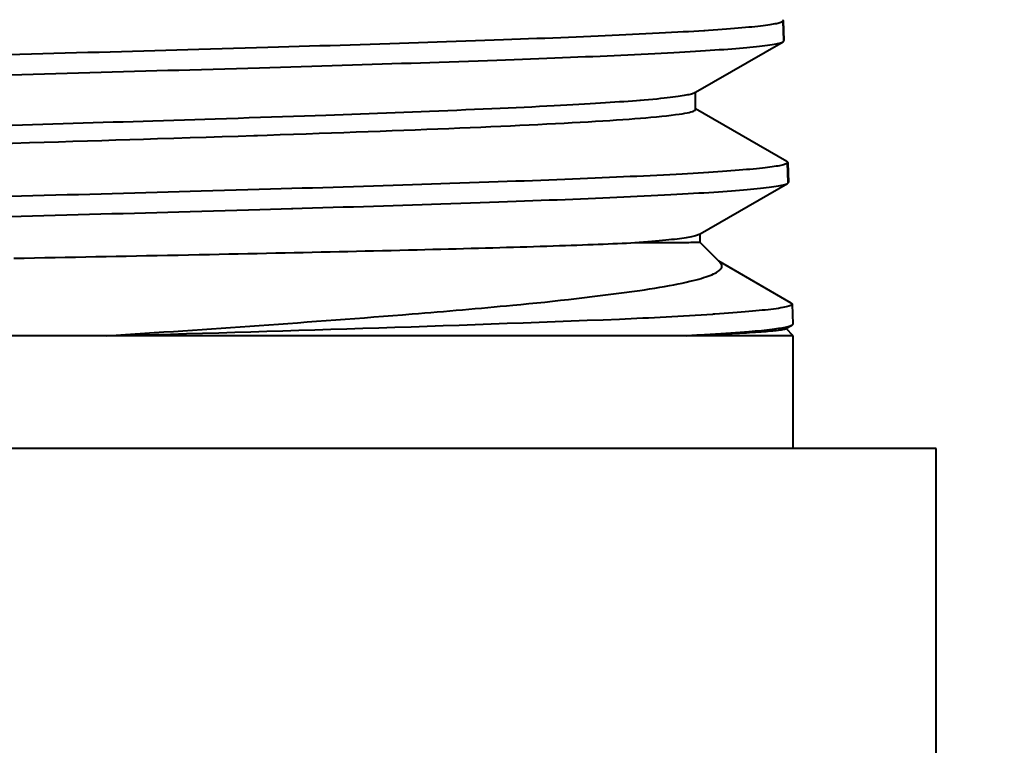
# Model space of a CAD drawing. Header units: millimetres. Extents: x 15 to 415, y 5 to 292.
# Tile 8 of 34: x 117.3 to 123.6, y 213.98 to 218.62. Entities that reach past the tile are written whole.
import ezdxf

# ---------------------------------------------------------------- set-up
doc = ezdxf.new("R2010")
doc.units = ezdxf.units.MM
doc.layers.add('Anmerkungen', color=7, linetype='Continuous')
doc.layers.add('Geometrien', color=7, linetype='Continuous')
doc.styles.add('Shapr1', font='txt', dxfattribs={"height": 3.3495})
doc.dimstyles.new('ISO-25', dxfattribs={"dimtxt": 2.5, "dimasz": 2.5, "dimexe": 1.25, "dimexo": 0.625, "dimtad": 1, "dimtxsty": 'Standard', "dimcen": 2.5, "dimadec": 0, "dimazin": 0, "dimtfac": 1, "dimtmove": 0, "dimatfit": 3, "dimfxl": 1, "dimarcsym": 0})

# ---------------------------------------------------------------- blocks, each defined once
blk = doc.blocks.new('*D4')
at = {"layer": 'Anmerkungen', "color": 0, "linetype": 'Continuous', "lineweight": 15}
for p, q in [((112.0994, 223.3777), (46.4421, 223.3777)), ((47.6921, 60.8777), (47.6921, 220.8777)), ((237.5353, 58.3777), (46.4421, 58.3777))]:
    blk.add_line(p, q, dxfattribs=at)
at = {"layer": 'Anmerkungen', "color": 0}
for points in [[(48.1088, 220.8777), (47.2754, 220.8777), (47.6921, 223.3777)], [(47.2754, 60.8777), (48.1088, 60.8777), (47.6921, 58.3777)]]:
    blk.add_solid(points, dxfattribs=at)
at = {"layer": 'Defpoints', "color": 0}
for p in [(47.6921, 223.3777), (112.7244, 223.3777), (238.1603, 58.3777)]:
    blk.add_point(p, dxfattribs=at)
at = {"layer": 'Anmerkungen', "color": 0, "lineweight": 15, "insert": (45.3173, 140.8777), "char_height": 3.3495, "attachment_point": 5, "rotation": 90, "style": 'Shapr1'}
blk.add_mtext('\\A1;330', dxfattribs=at)

msp = doc.modelspace()

# ---------------------------------------------------------------- linework, layer by layer
at = {"layer": 'Geometrien', "linetype": 'Continuous', "lineweight": 40}
for p, q in [((122.181, 218.6169), (122.1815, 218.6149)), ((122.1811, 218.6129), (122.1811, 218.6129)), ((122.1849, 218.4895), (122.1811, 218.6129)), ((122.1815, 218.6149), (122.1855, 218.4875)), ((121.6205, 218.1574), (122.1796, 218.4805)), ((122.1849, 218.4895), (122.1849, 218.4893)), ((122.1851, 218.4855), (122.1849, 218.4893)), ((122.1855, 218.4875), (122.1851, 218.4893)), ((121.6139, 218.1536), (121.6205, 218.1574)), ((121.6205, 218.0517), (121.6205, 218.1574)), ((121.6205, 218.0478), (121.6205, 218.0517)), ((122.2039, 217.7145), (121.6205, 218.0517)), ((122.2092, 217.7098), (122.2098, 217.7078)), ((122.2132, 217.5824), (122.2093, 217.7058)), ((122.2133, 217.5784), (122.2093, 217.7057)), ((122.2098, 217.7078), (122.2138, 217.5804)), ((122.2138, 217.5804), (122.2133, 217.5822)), ((121.6488, 217.2503), (122.2079, 217.5735)), ((121.642, 217.2463), (121.6488, 217.2503)), ((121.6488, 217.195), (121.6488, 217.2503)), ((121.2316, 217.193), (121.2314, 217.193)), ((121.2316, 217.193), (121.2314, 217.193)), ((121.7683, 217.0754), (121.6488, 217.195)), ((122.2322, 216.8073), (121.7683, 217.0754)), ((121.7768, 217.067), (121.7683, 217.0754)), ((122.238, 216.8006), (122.242, 216.6733)), ((122.195, 216.6426), (122.1989, 216.6448)), ((122.1989, 216.6448), (122.236, 216.6663)), ((122.2443, 216.5994), (122.1989, 216.6448)), ((117.8512, 216.5994), (111.5763, 216.5994)), ((121.5626, 216.5994), (117.8512, 216.5994)), ((122.2443, 216.5994), (121.5626, 216.5994)), ((122.2443, 215.8777), (122.2443, 216.5994)), ((122.2443, 215.8777), (111.5763, 215.8777)), ((123.1603, 215.8777), (122.2443, 215.8777)), ((123.1603, 185.8777), (123.1603, 215.8777))]:
    msp.add_line(p, q, dxfattribs=at)
at = {"layer": 'Geometrien', "linetype": 'Continuous', "lineweight": 40, "flags": 128}
for points in [[(122.1811, 218.6129), (122.1799, 218.6111), (122.1777, 218.6093), (122.1746, 218.6074), (122.1706, 218.6055), (122.1657, 218.6036), (122.1599, 218.6017), (122.1533, 218.5998), (122.1457, 218.5979), (122.1372, 218.5961), (122.1279, 218.5942), (122.1176, 218.5923), (122.1065, 218.5904), (122.0945, 218.5885), (122.0816, 218.5866), (122.0671, 218.5847), (122.0518, 218.5827), (122.0354, 218.5807), (122.0182, 218.5788), (121.9999, 218.5768), (121.9805, 218.5748), (121.9601, 218.5728), (121.9388, 218.5708), (121.9164, 218.5688), (121.8931, 218.5668), (121.8689, 218.5648), (121.8437, 218.5628), (121.8176, 218.5609), (121.7906, 218.5589), (121.7626, 218.5569), (121.7336, 218.5549), (121.7037, 218.5529), (121.6786, 218.5512)], [(122.1756, 218.6216), (122.1761, 218.6214), (122.1791, 218.6192), (122.1809, 218.6171), (122.181, 218.6169)], [(122.1815, 218.6149), (122.1812, 218.613), (122.1811, 218.6129)], [(121.6786, 218.5512), (121.673, 218.5509), (121.6414, 218.5489), (121.6088, 218.5469), (121.5754, 218.5449), (121.541, 218.5429), (121.5057, 218.5409), (121.467, 218.5388), (121.4273, 218.5366), (121.3866, 218.5345), (121.3448, 218.5324), (121.3021, 218.5302), (121.2584, 218.5281), (121.2168, 218.5261), (121.1744, 218.5241), (121.1313, 218.5221), (121.0872, 218.5201), (121.0423, 218.5181), (120.9967, 218.5161), (120.9503, 218.5141), (120.9032, 218.5121), (120.8553, 218.5101), (120.8066, 218.5081), (120.7571, 218.5061), (120.707, 218.5041), (120.6561, 218.5021), (120.6046, 218.5002), (120.5523, 218.4982), (120.4993, 218.4962), (120.4455, 218.4942), (120.3911, 218.4922), (120.3322, 218.49), (120.2725, 218.4879), (120.212, 218.4858), (120.1508, 218.4836), (120.0888, 218.4815), (120.0261, 218.4793), (119.9671, 218.4774), (119.9075, 218.4754), (119.8473, 218.4734), (119.7865, 218.4714), (119.7251, 218.4694), (119.6632, 218.4674), (119.6009, 218.4654), (119.538, 218.4634), (119.4747, 218.4614), (119.4108, 218.4594), (119.3463, 218.4574), (119.2815, 218.4554), (119.2162, 218.4534), (119.1506, 218.4514), (119.0845, 218.4494), (119.0178, 218.4475), (118.9508, 218.4455), (118.8834, 218.4435), (118.8108, 218.4413), (118.7378, 218.4392), (118.6645, 218.4371), (118.5905, 218.4349), (118.5163, 218.4328), (118.4416, 218.4306), (118.3718, 218.4286), (118.3017, 218.4267), (118.2314, 218.4247), (118.1606, 218.4227), (118.0897, 218.4207), (118.0185, 218.4187), (117.9472, 218.4167), (117.8757, 218.4147), (117.804, 218.4127), (117.7321, 218.4107), (117.66, 218.4087), (117.5877, 218.4067), (117.5154, 218.4047), (117.443, 218.4027), (117.3705, 218.4007), (117.2978, 218.3987), (117.2251, 218.3968)], [(119.0309, 218.3204), (119.0312, 218.3204), (119.0978, 218.3224), (119.1641, 218.3244), (119.2298, 218.3264), (119.2951, 218.3284), (119.3599, 218.3304), (119.4242, 218.3324), (119.4881, 218.3344), (119.5515, 218.3364), (119.6145, 218.3384), (119.6768, 218.3404), (119.7386, 218.3424), (119.7998, 218.3444), (119.8606, 218.3464), (119.9208, 218.3483), (119.9805, 218.3503), (120.0437, 218.3525), (120.1062, 218.3546), (120.168, 218.3568), (120.2292, 218.3589), (120.2897, 218.361), (120.3494, 218.3632), (120.4044, 218.3652), (120.4586, 218.3672), (120.5122, 218.3692), (120.5651, 218.3712), (120.6174, 218.3732), (120.669, 218.3752), (120.7197, 218.3771), (120.7698, 218.3791), (120.8191, 218.3811), (120.8677, 218.3831), (120.9156, 218.3851), (120.9627, 218.3871), (121.0089, 218.3891), (121.0544, 218.3911), (121.0991, 218.3931), (121.143, 218.3951), (121.1862, 218.3971), (121.2285, 218.3991), (121.2729, 218.4012), (121.3164, 218.4034), (121.3588, 218.4055), (121.4004, 218.4076), (121.441, 218.4098), (121.4806, 218.4119), (121.5165, 218.4139), (121.5516, 218.4159), (121.5857, 218.4179), (121.6191, 218.4199), (121.6515, 218.4219), (121.6831, 218.4239), (121.7136, 218.4259), (121.7433, 218.4279), (121.772, 218.4299), (121.7999, 218.4319), (121.8268, 218.4339), (121.8528, 218.4359), (121.8777, 218.4379), (121.9018, 218.4399), (121.9249, 218.4418), (121.9471, 218.4438), (121.9683, 218.4458), (121.9885, 218.4478), (122.0091, 218.45), (122.0286, 218.4521), (122.0469, 218.4542), (122.0642, 218.4564), (122.0803, 218.4585), (122.0953, 218.4607), (122.1096, 218.4629), (122.1228, 218.4651), (122.1347, 218.4674), (122.1453, 218.4696), (122.1547, 218.4718), (122.1629, 218.474), (122.1698, 218.4763), (122.1754, 218.4785), (122.1796, 218.4806)], [(122.1796, 218.4806), (122.1799, 218.4807), (122.1831, 218.483), (122.1849, 218.4853), (122.1851, 218.4855)], [(117.2372, 218.2697), (117.3099, 218.2717), (117.3827, 218.2737), (117.4554, 218.2757), (117.528, 218.2777), (117.6003, 218.2797), (117.6725, 218.2817), (117.7446, 218.2836), (117.8166, 218.2856), (117.8885, 218.2876), (117.9601, 218.2896), (118.0315, 218.2916), (118.1026, 218.2936), (118.1735, 218.2956), (118.2443, 218.2976), (118.3148, 218.2996), (118.385, 218.3016), (118.4599, 218.3038), (118.5344, 218.3059), (118.6086, 218.308), (118.6826, 218.3102), (118.7561, 218.3123), (118.8293, 218.3144), (118.897, 218.3164), (118.9643, 218.3184), (119.0309, 218.3204)], [(121.614, 218.1536), (121.6105, 218.1518), (121.6057, 218.1497), (121.6001, 218.1477), (121.5935, 218.1457), (121.586, 218.1437), (121.5777, 218.1417), (121.5684, 218.1397), (121.5583, 218.1376), (121.5472, 218.1356), (121.5353, 218.1336), (121.5225, 218.1316), (121.5078, 218.1294), (121.4921, 218.1272), (121.4754, 218.1251), (121.4576, 218.1229), (121.4389, 218.1208), (121.4192, 218.1186), (121.396, 218.1163), (121.3717, 218.1139), (121.3461, 218.1115), (121.3193, 218.1092), (121.2914, 218.1068), (121.2672, 218.1048), (121.2629, 218.1045)], [(121.2629, 218.1045), (121.2421, 218.1029), (121.2163, 218.1009), (121.1896, 218.0989), (121.162, 218.097), (121.1337, 218.095), (121.1045, 218.093), (121.0746, 218.091), (121.0439, 218.089), (121.0123, 218.087), (120.9799, 218.085), (120.9468, 218.083), (120.9104, 218.0809), (120.8732, 218.0787), (120.8352, 218.0766), (120.7961, 218.0744), (120.7563, 218.0722), (120.7156, 218.0701), (120.6691, 218.0677), (120.6216, 218.0652), (120.5731, 218.0628), (120.5236, 218.0604), (120.4732, 218.0581), (120.4217, 218.0557), (120.3693, 218.0533), (120.316, 218.0509), (120.2617, 218.0486), (120.2065, 218.0462), (120.1505, 218.0438), (120.0935, 218.0415), (120.0357, 218.0391), (119.977, 218.0368), (119.9175, 218.0344), (119.8637, 218.0323), (119.8092, 218.0302), (119.7542, 218.0281), (119.6983, 218.0259), (119.6419, 218.0238), (119.5849, 218.0216), (119.531, 218.0196), (119.4767, 218.0176), (119.4218, 218.0156), (119.3664, 218.0136), (119.3105, 218.0116), (119.2542, 218.0095), (119.1861, 218.0071), (119.1173, 218.0047), (119.0479, 218.0023), (118.978, 217.9999), (118.9075, 217.9975), (118.8364, 217.9951), (118.7648, 217.9927), (118.6927, 217.9903), (118.6201, 217.9879), (118.5471, 217.9855), (118.4815, 217.9834), (118.4156, 217.9813), (118.3494, 217.9792), (118.2827, 217.9771), (118.2157, 217.975), (118.1484, 217.9729), (118.0854, 217.9709), (118.022, 217.9689), (117.9585, 217.9669), (117.8947, 217.9649), (117.8306, 217.9629), (117.7664, 217.9609), (117.7021, 217.9589), (117.6377, 217.9569), (117.5731, 217.9549), (117.5083, 217.9529), (117.4434, 217.9508), (117.3783, 217.9488), (117.3133, 217.9468), (117.2483, 217.9448)], [(118.8173, 217.8814), (118.879, 217.8834), (118.9634, 217.8863), (119.047, 217.8892), (119.1298, 217.892), (119.2117, 217.8949), (119.2913, 217.8977), (119.3699, 217.9005), (119.4477, 217.9033), (119.5244, 217.9061), (119.6018, 217.909), (119.678, 217.9118), (119.7531, 217.9147), (119.8271, 217.9176), (119.8999, 217.9204), (119.9716, 217.9233), (120.042, 217.9262), (120.111, 217.929), (120.1788, 217.9319), (120.2453, 217.9347), (120.3105, 217.9376), (120.3744, 217.9404), (120.4358, 217.9433), (120.4959, 217.9461), (120.5546, 217.9489), (120.612, 217.9517), (120.6691, 217.9545), (120.7248, 217.9574), (120.7789, 217.9603), (120.8315, 217.9631), (120.8826, 217.966), (120.9321, 217.9689), (120.98, 217.9717), (121.0262, 217.9746), (121.0708, 217.9774), (121.1137, 217.9803), (121.1549, 217.9832), (121.1945, 217.986), (121.2317, 217.9888), (121.2673, 217.9916), (121.3012, 217.9944), (121.3334, 217.9973), (121.3697, 218.0006), (121.4035, 218.0039), (121.435, 218.0073), (121.4641, 218.0106), (121.4907, 218.014), (121.5149, 218.0173), (121.5337, 218.0202), (121.5506, 218.023), (121.5657, 218.0259), (121.579, 218.0287), (121.5905, 218.0316), (121.6, 218.0344), (121.6077, 218.0372), (121.6136, 218.04), (121.6177, 218.0428), (121.62, 218.0457), (121.6205, 218.0478)], [(116.6672, 217.8138), (116.7044, 217.8149), (116.8136, 217.8183), (116.9228, 217.8216), (117.032, 217.825), (117.1411, 217.8283), (117.2501, 217.8317), (117.3589, 217.835), (117.4518, 217.8379), (117.5444, 217.8407), (117.6368, 217.8436), (117.7289, 217.8464), (117.8207, 217.8493), (117.9105, 217.8521), (117.9999, 217.8549), (118.0889, 217.8577), (118.1774, 217.8605), (118.2822, 217.8639), (118.3862, 217.8672), (118.4894, 217.8705), (118.5918, 217.8739), (118.6933, 217.8772), (118.7938, 217.8806), (118.8173, 217.8814)], [(122.2093, 217.7057), (122.2081, 217.704), (122.2059, 217.7022), (122.2029, 217.7003), (122.1989, 217.6984), (122.194, 217.6965), (122.1883, 217.6947), (122.1817, 217.6928), (122.1741, 217.6909), (122.1657, 217.689), (122.1564, 217.6871), (122.1462, 217.6853), (122.1351, 217.6834), (122.1232, 217.6815), (122.1103, 217.6796), (122.096, 217.6777), (122.0807, 217.6757), (122.0645, 217.6738), (122.0473, 217.6718), (122.0292, 217.6699), (122.0097, 217.6679), (121.9894, 217.6659), (121.968, 217.6639), (121.9456, 217.6619), (121.9223, 217.6599), (121.898, 217.6579), (121.8728, 217.6559), (121.8467, 217.6539), (121.8196, 217.6519), (121.7915, 217.6499), (121.7625, 217.6479), (121.7326, 217.6459), (121.7041, 217.6441)], [(122.2039, 217.7145), (122.2042, 217.7143), (122.2073, 217.7121), (122.2091, 217.7099), (122.2092, 217.7098)], [(122.2098, 217.7078), (122.2094, 217.7059), (122.2093, 217.7057)], [(121.7041, 217.6441), (121.7018, 217.6439), (121.6701, 217.6419), (121.6375, 217.6399), (121.6039, 217.6379), (121.5694, 217.636), (121.5341, 217.634), (121.4952, 217.6318), (121.4554, 217.6297), (121.4146, 217.6275), (121.3727, 217.6254), (121.3298, 217.6233), (121.286, 217.6211), (121.2443, 217.6191), (121.2018, 217.6171), (121.1584, 217.6151), (121.1142, 217.6132), (121.0692, 217.6112), (121.0234, 217.6092), (120.9769, 217.6072), (120.9296, 217.6052), (120.8815, 217.6032), (120.8326, 217.6012), (120.783, 217.5992), (120.7326, 217.5972), (120.6815, 217.5952), (120.6298, 217.5932), (120.5773, 217.5912), (120.5241, 217.5892), (120.4701, 217.5872), (120.4155, 217.5852), (120.3563, 217.5831), (120.2964, 217.581), (120.2357, 217.5788), (120.1741, 217.5767), (120.1119, 217.5746), (120.0489, 217.5724), (119.9896, 217.5704), (119.9298, 217.5684), (119.8694, 217.5664), (119.8083, 217.5644), (119.7466, 217.5624), (119.6845, 217.5605), (119.6218, 217.5585), (119.5587, 217.5565), (119.4951, 217.5545), (119.4309, 217.5525), (119.3661, 217.5505), (119.301, 217.5485), (119.2354, 217.5465), (119.1695, 217.5445), (119.1031, 217.5425), (119.0361, 217.5405), (118.9688, 217.5385), (118.901, 217.5365), (118.8281, 217.5344), (118.7548, 217.5323), (118.681, 217.5301), (118.6068, 217.528), (118.5321, 217.5258), (118.4571, 217.5237), (118.387, 217.5217), (118.3165, 217.5197), (118.2458, 217.5177), (118.1747, 217.5157), (118.1034, 217.5137), (118.0319, 217.5117), (117.9602, 217.5098), (117.8884, 217.5078), (117.8163, 217.5058), (117.744, 217.5038), (117.6715, 217.5018), (117.5989, 217.4998), (117.5262, 217.4978), (117.4535, 217.4958), (117.3806, 217.4938), (117.3075, 217.4918), (117.2344, 217.4898)], [(119.0427, 217.4133), (119.1028, 217.4151), (119.1694, 217.4171), (119.2356, 217.4191), (119.3012, 217.4211), (119.3664, 217.423), (119.4311, 217.425), (119.4954, 217.427), (119.5593, 217.429), (119.6226, 217.431), (119.6853, 217.433), (119.7474, 217.435), (119.8091, 217.437), (119.8702, 217.439), (119.9309, 217.441), (119.9909, 217.443), (120.0545, 217.4452), (120.1174, 217.4473), (120.1796, 217.4494), (120.2412, 217.4516), (120.3021, 217.4537), (120.3622, 217.4558), (120.4175, 217.4578), (120.4721, 217.4598), (120.526, 217.4618), (120.5793, 217.4638), (120.632, 217.4658), (120.6839, 217.4678), (120.735, 217.4698), (120.7854, 217.4718), (120.835, 217.4738), (120.884, 217.4758), (120.9322, 217.4778), (120.9796, 217.4798), (121.0262, 217.4818), (121.072, 217.4838), (121.117, 217.4858), (121.1613, 217.4877), (121.2047, 217.4897), (121.2474, 217.4917), (121.2921, 217.4939), (121.3359, 217.496), (121.3786, 217.4982), (121.4205, 217.5003), (121.4614, 217.5024), (121.5013, 217.5046), (121.5375, 217.5066), (121.5729, 217.5086), (121.6073, 217.5106), (121.6409, 217.5126), (121.6736, 217.5146), (121.7054, 217.5165), (121.7363, 217.5185), (121.7662, 217.5205), (121.7952, 217.5225), (121.8232, 217.5245), (121.8504, 217.5265), (121.8766, 217.5285), (121.9018, 217.5305), (121.9261, 217.5325), (121.9494, 217.5345), (121.9718, 217.5365), (121.9932, 217.5385), (122.0137, 217.5405), (122.0345, 217.5426), (122.0541, 217.5448), (122.0727, 217.5469), (122.0902, 217.549), (122.1065, 217.5512), (122.1216, 217.5533), (122.1363, 217.5556), (122.1497, 217.5578), (122.1619, 217.56), (122.1727, 217.5623), (122.1823, 217.5645), (122.1906, 217.5668), (122.1977, 217.569), (122.2035, 217.5713), (122.2079, 217.5735)], [(122.2079, 217.5735), (122.208, 217.5736), (122.2113, 217.5758), (122.2132, 217.5781), (122.2133, 217.5784)], [(117.2315, 217.3623), (117.3047, 217.3643), (117.3778, 217.3663), (117.4509, 217.3683), (117.5239, 217.3703), (117.5967, 217.3723), (117.6693, 217.3743), (117.7417, 217.3763), (117.8142, 217.3783), (117.8864, 217.3803), (117.9585, 217.3823), (118.0302, 217.3843), (118.1017, 217.3863), (118.173, 217.3883), (118.2442, 217.3903), (118.3152, 217.3923), (118.3858, 217.3943), (118.4611, 217.3964), (118.5361, 217.3985), (118.6107, 217.4007), (118.6851, 217.4028), (118.7591, 217.405), (118.8327, 217.4071), (118.9007, 217.4091), (118.9685, 217.4111), (119.0358, 217.4131), (119.0427, 217.4133)], [(121.642, 217.2464), (121.6419, 217.2463), (121.6376, 217.2441), (121.6322, 217.2419), (121.6263, 217.2399), (121.6194, 217.2379), (121.6117, 217.2359), (121.603, 217.2338), (121.5934, 217.2318), (121.5829, 217.2298), (121.5716, 217.2278), (121.5593, 217.2258), (121.5462, 217.2238), (121.5321, 217.2218), (121.5172, 217.2198), (121.5014, 217.2178), (121.4847, 217.2158), (121.4671, 217.2139), (121.4486, 217.2119), (121.4293, 217.2099), (121.409, 217.2079), (121.3879, 217.2059), (121.3643, 217.2038), (121.3398, 217.2016), (121.3142, 217.1995), (121.2884, 217.1974)], [(121.2314, 217.193), (121.205, 217.1917), (121.1777, 217.1904), (121.1497, 217.1891), (121.1208, 217.1878), (121.091, 217.1865), (121.0605, 217.1853), (121.0291, 217.184), (120.9969, 217.1827), (120.964, 217.1814), (120.9302, 217.1801), (120.8957, 217.1788), (120.8604, 217.1775), (120.8243, 217.1762), (120.7874, 217.1749), (120.7498, 217.1736), (120.7095, 217.1722), (120.6683, 217.1709), (120.6264, 217.1695), (120.5837, 217.1682), (120.5401, 217.1668), (120.498, 217.1655), (120.4551, 217.1642), (120.4115, 217.1629), (120.3672, 217.1617), (120.3223, 217.1604), (120.2767, 217.1591), (120.2305, 217.1578), (120.1836, 217.1565), (120.136, 217.1552), (120.0878, 217.1539), (120.0391, 217.1526), (119.9897, 217.1513), (119.9396, 217.1501), (119.889, 217.1488), (119.8379, 217.1475), (119.7836, 217.1461), (119.7286, 217.1448), (119.673, 217.1434), (119.6169, 217.1421), (119.5602, 217.1407), (119.5057, 217.1395), (119.4507, 217.1382), (119.3952, 217.1369), (119.3391, 217.1356), (119.2826, 217.1343), (119.2256, 217.133), (119.1682, 217.1318), (119.1104, 217.1305), (119.0522, 217.1292), (118.9934, 217.1279), (118.9342, 217.1267), (118.8747, 217.1254), (118.8148, 217.1241), (118.7546, 217.1228), (118.694, 217.1215), (118.633, 217.1203), (118.5716, 217.119), (118.5099, 217.1177), (118.4435, 217.1163), (118.3768, 217.115), (118.3098, 217.1136), (118.2423, 217.1122), (118.1745, 217.1109), (118.1064, 217.1095), (118.0424, 217.1082), (117.9781, 217.1069), (117.9136, 217.1057), (117.8488, 217.1044), (117.7838, 217.1031), (117.7186, 217.1018), (117.6534, 217.1005), (117.588, 217.0993), (117.5224, 217.098), (117.4566, 217.0967), (117.3907, 217.0954), (117.3247, 217.0941), (117.2587, 217.0929)], [(121.2884, 217.1974), (121.2876, 217.1973), (121.26, 217.1952), (121.2316, 217.193)], [(121.3183, 217.1932), (121.3172, 217.1932), (121.2896, 217.1932), (121.261, 217.1931), (121.2316, 217.193)], [(121.6488, 217.195), (121.6484, 217.195), (121.6474, 217.1949), (121.6458, 217.1949), (121.6434, 217.1949), (121.6392, 217.1949), (121.6338, 217.1949), (121.6272, 217.1948), (121.6194, 217.1948), (121.6104, 217.1948), (121.6001, 217.1947), (121.5888, 217.1947), (121.5762, 217.1946), (121.5625, 217.1945), (121.5476, 217.1944), (121.5314, 217.1943), (121.5141, 217.1942), (121.4965, 217.1941), (121.4779, 217.194), (121.4581, 217.1939), (121.4373, 217.1938), (121.4155, 217.1936), (121.3926, 217.1935), (121.3686, 217.1934), (121.3436, 217.1933), (121.3183, 217.1932)], [(121.2635, 216.8892), (121.2941, 216.8939), (121.3256, 216.8987), (121.3591, 216.9041), (121.3913, 216.9095), (121.4224, 216.9149), (121.4523, 216.9203), (121.4809, 216.9257), (121.5084, 216.9311), (121.5346, 216.9365), (121.5595, 216.942), (121.5832, 216.9474), (121.6056, 216.9528), (121.6233, 216.9573), (121.6401, 216.9619), (121.6561, 216.9664), (121.6712, 216.9709), (121.6853, 216.9755), (121.6986, 216.98), (121.7118, 216.9849), (121.7239, 216.9898), (121.735, 216.9947), (121.7451, 216.9996), (121.7541, 217.0045), (121.7621, 217.0094), (121.7685, 217.0139), (121.7741, 217.0185), (121.7787, 217.023), (121.7825, 217.0276), (121.7853, 217.0321), (121.7872, 217.0367), (121.7882, 217.0413), (121.7883, 217.0458), (121.7874, 217.0504), (121.7857, 217.055), (121.783, 217.0596), (121.7794, 217.0642), (121.7768, 217.0669)], [(122.238, 216.8006), (122.2375, 216.7985), (122.2357, 216.7963), (122.2328, 216.7941), (122.2286, 216.7919), (122.2232, 216.7897), (122.2166, 216.7876), (122.2088, 216.7854), (122.1998, 216.7832), (122.1895, 216.781), (122.1781, 216.7788), (122.1652, 216.7766), (122.151, 216.7744), (122.1355, 216.7722), (122.1188, 216.7699), (122.1009, 216.7677), (122.0838, 216.7657), (122.0658, 216.7637), (122.0467, 216.7617), (122.0267, 216.7597), (122.0057, 216.7577), (121.9837, 216.7557), (121.9607, 216.7537), (121.9368, 216.7517), (121.912, 216.7497), (121.8861, 216.7477), (121.8593, 216.7458), (121.8316, 216.7438), (121.803, 216.7418), (121.7734, 216.7398), (121.7429, 216.7378), (121.7298, 216.7369)], [(122.2322, 216.8073), (122.2323, 216.8072), (122.2354, 216.805), (122.2374, 216.8028), (122.238, 216.8006)], [(121.5626, 216.5994), (121.6019, 216.6017), (121.6402, 216.6039), (121.6774, 216.6061), (121.7134, 216.6083), (121.7483, 216.6105), (121.7821, 216.6127), (121.8147, 216.6149), (121.8462, 216.6172), (121.8765, 216.6194), (121.9057, 216.6216), (121.9337, 216.6238), (121.9605, 216.626), (121.9818, 216.6278), (122.0024, 216.6297), (122.0221, 216.6315), (122.041, 216.6333), (122.059, 216.6352), (122.0766, 216.6371), (122.0934, 216.639), (122.1092, 216.6408), (122.1242, 216.6427), (122.1383, 216.6446), (122.1515, 216.6465), (122.1638, 216.6484), (122.1752, 216.6503), (122.1857, 216.6521), (122.1954, 216.654), (122.2041, 216.6559), (122.2119, 216.6578), (122.2188, 216.6597), (122.2249, 216.6615), (122.23, 216.6634), (122.2343, 216.6654), (122.2361, 216.6663)], [(122.195, 216.6426), (122.1923, 216.6413), (122.1881, 216.6399), (122.1826, 216.6384), (122.1758, 216.637), (122.1678, 216.6356), (122.1585, 216.6341), (122.148, 216.6327), (122.1362, 216.6313), (122.1232, 216.6298), (122.1114, 216.6286), (122.0988, 216.6274), (122.0853, 216.6262), (122.071, 216.625), (122.0558, 216.6238), (122.0395, 216.6226), (122.0224, 216.6214), (122.0044, 216.6202), (121.9855, 216.619), (121.9658, 216.6178), (121.9452, 216.6166), (121.9238, 216.6154), (121.9015, 216.6142), (121.8784, 216.613), (121.8544, 216.6118), (121.8296, 216.6106), (121.804, 216.6094), (121.7775, 216.6082), (121.7503, 216.6069), (121.7222, 216.6057), (121.692, 216.6045), (121.6609, 216.6032), (121.629, 216.602), (121.5962, 216.6007), (121.5626, 216.5994)], [(122.2361, 216.6663), (122.2377, 216.6673), (122.2401, 216.6693), (122.2416, 216.6713), (122.242, 216.6733)]]:
    msp.add_lwpolyline(points, dxfattribs=at)
at = {"layer": 'Geometrien', "linetype": 'Continuous', "lineweight": 40}
for centre, radius, start, end in [((118.9292, 233.468), 16.7423, 275.21701, 278.01457), ((116.2601, 260.7658), 44.1701, 274.60511, 275.44515), ((110.1757, 338.4806), 122.1226, 273.603443, 274.523102), ((112.1187, 444.0475), 227.5203, 271.443742, 272.27049), ((119.7309, 249.3723), 32.6965, 272.45677, 273.50501)]:
    msp.add_arc(centre, radius, start, end, dxfattribs=at)

# ---------------------------------------------------------------- dimensions: what is measured, and where the dimension line sits
at = {"layer": 'Anmerkungen', "linetype": 'Continuous', "lineweight": 15}
dim = msp.add_linear_dim(base=(47.6921, 223.3777), p1=(238.1603, 58.3777), p2=(112.7244, 223.3777), angle=90, dimstyle='ISO-25', override={"dimscale": 1, "dimgap": 0.7, "dimdec": 2, "dimlfac": 2, "dimrnd": 0.01, "dimzin": 8, "dimdsep": 44, "dimtxsty": 'Shapr1', "dimse1": 0, "dimse2": 0, "dimadec": 2, "dimtol": 0, "dimlim": 0, "dimtp": 0, "dimtm": 0, "dimtfac": 0.6, "dimtdec": 8, "dimfrac": 2, "dimtolj": 1, "dimlwd": 15, "dimlwe": 15}, dxfattribs=at)
dim.commit()
dim.dimension.update_dxf_attribs({"geometry": '*D4', "text_midpoint": (47.6921, 140.8777), "dimtype": 160})

doc.saveas('drawing.dxf')
